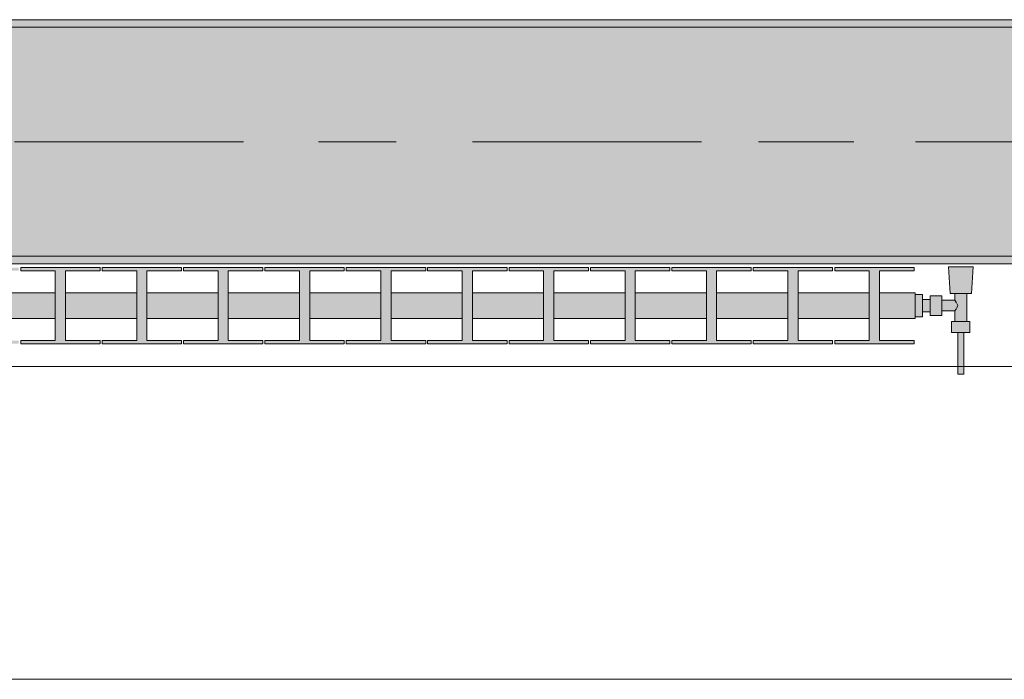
# Model space of a CAD drawing. Header units: metres. Extents: x -3.6 to 84.5, y -11 to 16.8.
# Tile 44 of 256: x 12.787 to 14.077, y -0.155 to 0.71. Entities that reach past the tile are written whole.
import ezdxf

# ---------------------------------------------------------------- set-up
doc = ezdxf.new("R2010")
doc.units = ezdxf.units.M
doc.header["$MEASUREMENT"] = 0
doc.linetypes.add('Achse', pattern=[0.2, 0.1, -0.05, 0, -0.05])
doc.linetypes.add('Strichlinie doppelt', pattern=[0.546806, 0.264583, -0.105833, 0.070556, -0.105833])
for name, color, linetype in [('451 - Universal.Achsen Raster', 7, 'Continuous'), ('604 - Struktur.Wand Aussen', 7, 'Continuous'), ('608 - Struktur.Träger', 7, 'Continuous'), ('801 - HKLSE.Heizung_ Klima_ Lüftung', 7, 'Continuous')]:
    doc.layers.add(name, color=color, linetype=linetype)
pattern_1 = [(45, (0, 0), (-0.01767767, 0.01767767), [0, -0.025])]

msp = doc.modelspace()

# ---------------------------------------------------------------- hatches: boundary and pattern name
at = {"layer": '608 - Struktur.Träger', "linetype": 'Continuous', "lineweight": 0, "true_color": 0x000000}
h = msp.add_hatch(dxfattribs=at)
h.set_pattern_fill('Gips_0001', color=18, style=0, pattern_type=2)
h.set_pattern_definition(pattern_1)
h.paths.add_polyline_path([(11.49, 0.71), (11.49, 0.7), (14.77, 0.7), (14.77, 0.71)])
h = msp.add_hatch(dxfattribs=at)
h.set_pattern_fill('Beton__Stahlbeton_0001', color=18, style=0, pattern_type=2)
h.set_pattern_definition([(45, (0, 0), (-0.08485281, 0.08485281), []), (45, (-0.04243, 0.04243), (-0.08485281, 0.08485281), [0.09, -0.03])])
h.paths.add_polyline_path([(0.69, 0.7), (0.38, 0.7), (0.38, 0.4), (0.69, 0.4), (3.97, 0.4), (4.29, 0.4), (7.57, 0.4), (7.89, 0.4), (11.17, 0.4), (11.49, 0.4), (14.77, 0.4), (15.09, 0.4), (18.37, 0.4), (18.69, 0.4), (21.97, 0.4), (22.29, 0.4), (25.57, 0.4), (25.89, 0.4), (29.17, 0.4), (29.49, 0.4), (32.77, 0.4), (33.09, 0.4), (36.37, 0.4), (36.69, 0.4), (39.97, 0.4), (40.29, 0.4), (43.57, 0.4), (43.89, 0.4), (47.17, 0.4), (47.49, 0.4), (50.77, 0.4), (51.09, 0.4), (51.8, 0.4), (51.97, 0.4), (54.37, 0.4), (54.69, 0.4), (57.97, 0.4), (58.29, 0.4), (61.57, 0.4), (61.88, 0.4), (61.88, 0.7), (61.57, 0.7), (58.29, 0.7), (57.97, 0.7), (54.69, 0.7), (54.37, 0.7), (51.97, 0.7), (51.8, 0.7), (51.09, 0.7), (50.77, 0.7), (47.49, 0.7), (47.17, 0.7), (43.89, 0.7), (43.57, 0.7), (40.29, 0.7), (39.935, 0.7), (36.69, 0.7), (36.37, 0.7), (33.09, 0.7), (32.77, 0.7), (29.49, 0.7), (29.17, 0.7), (25.89, 0.7), (25.57, 0.7), (22.29, 0.7), (21.97, 0.7), (18.69, 0.7), (18.37, 0.7), (15.09, 0.7), (14.77, 0.7), (11.49, 0.7), (11.17, 0.7), (7.89, 0.7), (7.57, 0.7), (4.29, 0.7), (3.97, 0.7)])
h = msp.add_hatch(dxfattribs=at)
h.set_pattern_fill('Gips_0001', color=18, style=0, pattern_type=2)
h.set_pattern_definition(pattern_1)
h.paths.add_polyline_path([(11.49, 0.4), (11.49, 0.39), (14.77, 0.39), (14.77, 0.4)])
at = {"layer": '801 - HKLSE.Heizung_ Klima_ Lüftung', "linetype": 'Continuous', "lineweight": 0, "true_color": 0x3a3a3a}
for points in [[(13.96, 0.3183), (13.96, 0.3517), (13.9133, 0.3517), (13.9133, 0.3808), (13.9587, 0.3808), (13.9587, 0.385), (13.8547, 0.385), (13.8547, 0.3808), (13.9, 0.3808), (13.9, 0.3517), (13.8067, 0.3517), (13.8067, 0.3808), (13.852, 0.3808), (13.852, 0.385), (13.748, 0.385), (13.748, 0.3808), (13.7933, 0.3808), (13.7933, 0.3517), (13.7, 0.3517), (13.7, 0.3808), (13.7453, 0.3808), (13.7453, 0.385), (13.6413, 0.385), (13.6413, 0.3808), (13.6867, 0.3808), (13.6867, 0.3517), (13.5933, 0.3517), (13.5933, 0.3808), (13.6387, 0.3808), (13.6387, 0.385), (13.5347, 0.385), (13.5347, 0.3808), (13.58, 0.3808), (13.58, 0.3517), (13.4867, 0.3517), (13.4867, 0.3808), (13.532, 0.3808), (13.532, 0.385), (13.428, 0.385), (13.428, 0.3808), (13.4733, 0.3808), (13.4733, 0.3517), (13.38, 0.3517), (13.38, 0.3808), (13.4253, 0.3808), (13.4253, 0.385), (13.3213, 0.385), (13.3213, 0.3808), (13.3667, 0.3808), (13.3667, 0.3517), (13.2733, 0.3517), (13.2733, 0.3808), (13.3187, 0.3808), (13.3187, 0.385), (13.2147, 0.385), (13.2147, 0.3808), (13.26, 0.3808), (13.26, 0.3517), (13.1667, 0.3517), (13.1667, 0.3808), (13.212, 0.3808), (13.212, 0.385), (13.108, 0.385), (13.108, 0.3808), (13.1533, 0.3808), (13.1533, 0.3517), (13.06, 0.3517), (13.06, 0.3808), (13.1053, 0.3808), (13.1053, 0.385), (13.0013, 0.385), (13.0013, 0.3808), (13.0467, 0.3808), (13.0467, 0.3517), (12.9533, 0.3517), (12.9533, 0.3808), (12.9987, 0.3808), (12.9987, 0.385), (12.8947, 0.385), (12.8947, 0.3808), (12.94, 0.3808), (12.94, 0.3517), (12.8467, 0.3517), (12.8467, 0.3808), (12.892, 0.3808), (12.892, 0.385), (12.788, 0.385), (12.788, 0.3808), (12.8333, 0.3808), (12.8333, 0.3517), (12.74, 0.3517), (12.74, 0.3808), (12.7853, 0.3808), (12.7853, 0.385), (12.6813, 0.385), (12.6813, 0.3808), (12.7267, 0.3808), (12.7267, 0.3517), (12.6333, 0.3517), (12.6333, 0.3808), (12.6787, 0.3808), (12.6787, 0.385), (12.5747, 0.385), (12.5747, 0.3808), (12.62, 0.3808), (12.62, 0.3517), (12.5267, 0.3517), (12.5267, 0.3808), (12.572, 0.3808), (12.572, 0.385), (12.468, 0.385), (12.468, 0.3808), (12.5133, 0.3808), (12.5133, 0.3517), (12.42, 0.3517), (12.42, 0.3808), (12.4653, 0.3808), (12.4653, 0.385), (12.3613, 0.385), (12.3613, 0.3808), (12.4067, 0.3808), (12.4067, 0.3517), (12.36, 0.3517), (12.36, 0.3183), (12.4067, 0.3183), (12.4067, 0.2892), (12.3613, 0.2892), (12.3613, 0.285), (12.4653, 0.285), (12.4653, 0.2892), (12.42, 0.2892), (12.42, 0.3183), (12.5133, 0.3183), (12.5133, 0.2892), (12.468, 0.2892), (12.468, 0.285), (12.572, 0.285), (12.572, 0.2892), (12.5267, 0.2892), (12.5267, 0.3183), (12.62, 0.3183), (12.62, 0.2892), (12.5747, 0.2892), (12.5747, 0.285), (12.6787, 0.285), (12.6787, 0.2892), (12.6333, 0.2892), (12.6333, 0.3183), (12.7267, 0.3183), (12.7267, 0.2892), (12.6813, 0.2892), (12.6813, 0.285), (12.7853, 0.285), (12.7853, 0.2892), (12.74, 0.2892), (12.74, 0.3183), (12.8333, 0.3183), (12.8333, 0.2892), (12.788, 0.2892), (12.788, 0.285), (12.892, 0.285), (12.892, 0.2892), (12.8467, 0.2892), (12.8467, 0.3183), (12.94, 0.3183), (12.94, 0.2892), (12.8947, 0.2892), (12.8947, 0.285), (12.9987, 0.285), (12.9987, 0.2892), (12.9533, 0.2892), (12.9533, 0.3183), (13.0467, 0.3183), (13.0467, 0.2892), (13.0013, 0.2892), (13.0013, 0.285), (13.1053, 0.285), (13.1053, 0.2892), (13.06, 0.2892), (13.06, 0.3183), (13.1533, 0.3183), (13.1533, 0.2892), (13.108, 0.2892), (13.108, 0.285), (13.212, 0.285), (13.212, 0.2892), (13.1667, 0.2892), (13.1667, 0.3183), (13.26, 0.3183), (13.26, 0.2892), (13.2147, 0.2892), (13.2147, 0.285), (13.3187, 0.285), (13.3187, 0.2892), (13.2733, 0.2892), (13.2733, 0.3183), (13.3667, 0.3183), (13.3667, 0.2892), (13.3213, 0.2892), (13.3213, 0.285), (13.4253, 0.285), (13.4253, 0.2892), (13.38, 0.2892), (13.38, 0.3183), (13.4733, 0.3183), (13.4733, 0.2892), (13.428, 0.2892), (13.428, 0.285), (13.532, 0.285), (13.532, 0.2892), (13.4867, 0.2892), (13.4867, 0.3183), (13.58, 0.3183), (13.58, 0.2892), (13.5347, 0.2892), (13.5347, 0.285), (13.6387, 0.285), (13.6387, 0.2892), (13.5933, 0.2892), (13.5933, 0.3183), (13.6867, 0.3183), (13.6867, 0.2892), (13.6413, 0.2892), (13.6413, 0.285), (13.7453, 0.285), (13.7453, 0.2892), (13.7, 0.2892), (13.7, 0.3183), (13.7933, 0.3183), (13.7933, 0.2892), (13.748, 0.2892), (13.748, 0.285), (13.852, 0.285), (13.852, 0.2892), (13.8067, 0.2892), (13.8067, 0.3183), (13.9, 0.3183), (13.9, 0.2892), (13.8547, 0.2892), (13.8547, 0.285), (13.9587, 0.285), (13.9587, 0.2892), (13.9133, 0.2892), (13.9133, 0.3183)], [(13.96, 0.3497), (13.96, 0.3203), (13.97, 0.3203), (13.97, 0.327), (13.98, 0.327), (13.98, 0.322), (13.995, 0.322), (13.995, 0.328), (14.012, 0.328), (14.012, 0.314), (14.008, 0.314), (14.008, 0.3), (14.016, 0.3), (14.016, 0.245), (14.024, 0.245), (14.024, 0.3), (14.032, 0.3), (14.032, 0.314), (14.028, 0.314), (14.028, 0.351), (14.034, 0.351), (14.036, 0.386), (14.004, 0.386), (14.006, 0.351), (14.012, 0.351), (14.012, 0.342), (13.995, 0.342), (13.995, 0.348), (13.98, 0.348), (13.98, 0.343), (13.97, 0.343), (13.97, 0.3497)]]:
    msp.add_hatch(color=250, dxfattribs=at).paths.add_polyline_path(points)

# ---------------------------------------------------------------- linework, layer by layer
at = {"layer": '451 - Universal.Achsen Raster', "color": 160, "linetype": 'Strichlinie doppelt', "lineweight": 9, "true_color": 0x3232ff}
msp.add_line((64.935, 0.55), (-3.175, 0.55), dxfattribs=at)
at = {"layer": '604 - Struktur.Wand Aussen', "color": 7, "linetype": 'Continuous', "lineweight": 13}
for p, q in [((14.32, 0.255), (11.92, 0.255)), ((11.92, -0.155), (14.32, -0.155))]:
    msp.add_line(p, q, dxfattribs=at)
at = {"layer": '608 - Struktur.Träger', "color": 7, "linetype": 'Continuous', "lineweight": 13}
for p, q in [((0.38, 0.71), (61.88, 0.71)), ((14.77, 0.7), (11.49, 0.7)), ((0.38, 0.39), (61.88, 0.39))]:
    msp.add_line(p, q, dxfattribs=at)
at = {"layer": '608 - Struktur.Träger', "color": 7, "linetype": 'Continuous', "lineweight": 5}
for p, q in [((14.77, 0.71), (11.49, 0.71)), ((14.77, 0.39), (11.49, 0.39))]:
    msp.add_line(p, q, dxfattribs=at)
at = {"layer": '608 - Struktur.Träger', "color": 7, "linetype": 'Achse', "lineweight": 9}
msp.add_line((0.38, 0.55), (61.88, 0.55), dxfattribs=at)
at = {"layer": '608 - Struktur.Träger', "color": 7, "linetype": 'Continuous', "lineweight": 13, "flags": 128}
msp.add_lwpolyline([(18.69, 0.4), (18.37, 0.4), (15.09, 0.4), (14.77, 0.4), (11.49, 0.4), (11.17, 0.4), (7.89, 0.4), (7.57, 0.4), (4.29, 0.4), (3.97, 0.4), (0.69, 0.4), (0.38, 0.4)], dxfattribs=at)
at = {"layer": '801 - HKLSE.Heizung_ Klima_ Lüftung', "color": 7, "linetype": 'Continuous', "lineweight": 5, "true_color": 0xebebeb}
for p, q in [((12.892, 0.385), (12.788, 0.385)), ((12.892, 0.385), (12.788, 0.385)), ((12.788, 0.385), (12.788, 0.3808)), ((12.788, 0.3808), (12.8333, 0.3808)), ((12.8333, 0.3808), (12.8333, 0.2892)), ((12.8467, 0.2892), (12.8467, 0.3808)), ((12.8467, 0.3808), (12.892, 0.3808)), ((12.892, 0.3808), (12.892, 0.385)), ((12.9987, 0.385), (12.8947, 0.385)), ((12.9987, 0.385), (12.8947, 0.385)), ((12.8947, 0.385), (12.8947, 0.3808)), ((12.8947, 0.3808), (12.94, 0.3808)), ((12.94, 0.3808), (12.94, 0.2892)), ((12.9533, 0.2892), (12.9533, 0.3808)), ((12.9533, 0.3808), (12.9987, 0.3808)), ((12.9987, 0.3808), (12.9987, 0.385)), ((12.9987, 0.3808), (12.9987, 0.385)), ((13.1053, 0.385), (13.0013, 0.385)), ((13.0013, 0.385), (13.0013, 0.3808)), ((13.1053, 0.385), (13.0013, 0.385)), ((13.0013, 0.385), (13.0013, 0.3808)), ((13.0013, 0.3808), (13.0467, 0.3808)), ((13.0467, 0.3808), (13.0467, 0.2892)), ((13.06, 0.2892), (13.06, 0.3808)), ((13.06, 0.3808), (13.1053, 0.3808)), ((13.1053, 0.3808), (13.1053, 0.385)), ((13.212, 0.385), (13.108, 0.385)), ((13.108, 0.385), (13.108, 0.3808)), ((13.212, 0.385), (13.108, 0.385)), ((13.108, 0.385), (13.108, 0.3808)), ((13.108, 0.3808), (13.1533, 0.3808)), ((13.1533, 0.3808), (13.1533, 0.2892)), ((13.1667, 0.2892), (13.1667, 0.3808)), ((13.1667, 0.3808), (13.212, 0.3808)), ((13.212, 0.3808), (13.212, 0.385)), ((13.3187, 0.385), (13.2147, 0.385)), ((13.3187, 0.385), (13.2147, 0.385)), ((13.2147, 0.385), (13.2147, 0.3808)), ((13.2147, 0.3808), (13.26, 0.3808)), ((13.26, 0.3808), (13.26, 0.2892)), ((13.2733, 0.2892), (13.2733, 0.3808)), ((13.2733, 0.3808), (13.3187, 0.3808)), ((13.3187, 0.3808), (13.3187, 0.385)), ((13.3187, 0.3808), (13.3187, 0.385)), ((13.4253, 0.385), (13.3213, 0.385)), ((13.4253, 0.385), (13.3213, 0.385)), ((13.3213, 0.385), (13.3213, 0.3808)), ((13.3213, 0.3808), (13.3667, 0.3808)), ((13.3667, 0.3808), (13.3667, 0.2892)), ((13.38, 0.2892), (13.38, 0.3808)), ((13.38, 0.3808), (13.4253, 0.3808)), ((13.4253, 0.3808), (13.4253, 0.385)), ((13.532, 0.385), (13.428, 0.385)), ((13.428, 0.385), (13.428, 0.3808)), ((13.532, 0.385), (13.428, 0.385)), ((13.428, 0.385), (13.428, 0.3808)), ((13.428, 0.3808), (13.4733, 0.3808)), ((13.4733, 0.3808), (13.4733, 0.2892)), ((13.4867, 0.2892), (13.4867, 0.3808)), ((13.4867, 0.3808), (13.532, 0.3808)), ((13.532, 0.3808), (13.532, 0.385)), ((13.532, 0.3808), (13.532, 0.385)), ((13.6387, 0.385), (13.5347, 0.385)), ((13.6387, 0.385), (13.5347, 0.385)), ((13.5347, 0.385), (13.5347, 0.3808)), ((13.5347, 0.3808), (13.58, 0.3808)), ((13.58, 0.3808), (13.58, 0.2892)), ((13.5933, 0.2892), (13.5933, 0.3808)), ((13.5933, 0.3808), (13.6387, 0.3808)), ((13.6387, 0.3808), (13.6387, 0.385)), ((13.7453, 0.385), (13.6413, 0.385)), ((13.6413, 0.385), (13.6413, 0.3808)), ((13.7453, 0.385), (13.6413, 0.385)), ((13.6413, 0.385), (13.6413, 0.3808)), ((13.6413, 0.3808), (13.6867, 0.3808)), ((13.6867, 0.3808), (13.6867, 0.2892)), ((13.7, 0.2892), (13.7, 0.3808)), ((13.7, 0.3808), (13.7453, 0.3808)), ((13.7453, 0.3808), (13.7453, 0.385)), ((13.852, 0.385), (13.748, 0.385)), ((13.748, 0.385), (13.748, 0.3808)), ((13.852, 0.385), (13.748, 0.385)), ((13.748, 0.385), (13.748, 0.3808)), ((13.748, 0.3808), (13.7933, 0.3808)), ((13.7933, 0.3808), (13.7933, 0.2892)), ((13.8067, 0.2892), (13.8067, 0.3808)), ((13.8067, 0.3808), (13.852, 0.3808)), ((13.852, 0.3808), (13.852, 0.385)), ((13.852, 0.3808), (13.852, 0.385)), ((13.9587, 0.385), (13.8547, 0.385)), ((13.9587, 0.385), (13.8547, 0.385)), ((13.8547, 0.385), (13.8547, 0.3808)), ((13.8547, 0.3808), (13.9, 0.3808)), ((13.9, 0.3808), (13.9, 0.2892)), ((13.9133, 0.2892), (13.9133, 0.3808)), ((13.9133, 0.3808), (13.9587, 0.3808)), ((13.9587, 0.3808), (13.9587, 0.385)), ((13.9587, 0.3808), (13.9587, 0.385)), ((14.0087, 0.386), (14.004, 0.386)), ((14.004, 0.386), (14.0087, 0.386)), ((14.006, 0.351), (14.004, 0.386)), ((14.0087, 0.386), (14.02, 0.386)), ((14.02, 0.386), (14.0087, 0.386)), ((14.02, 0.386), (14.0313, 0.386)), ((14.0313, 0.386), (14.02, 0.386)), ((14.0313, 0.386), (14.036, 0.386)), ((14.036, 0.386), (14.0313, 0.386)), ((14.034, 0.351), (14.036, 0.386)), ((12.8333, 0.3517), (12.74, 0.3517)), ((12.94, 0.3517), (12.8467, 0.3517)), ((13.0467, 0.3517), (12.9533, 0.3517)), ((13.1533, 0.3517), (13.06, 0.3517)), ((13.26, 0.3517), (13.1667, 0.3517)), ((13.3667, 0.3517), (13.2733, 0.3517)), ((13.4733, 0.3517), (13.38, 0.3517)), ((13.58, 0.3517), (13.4867, 0.3517)), ((13.6867, 0.3517), (13.5933, 0.3517)), ((13.7933, 0.3517), (13.7, 0.3517)), ((13.9, 0.3517), (13.8067, 0.3517)), ((13.96, 0.3517), (13.9133, 0.3517)), ((13.96, 0.3468), (13.96, 0.3517)), ((13.97, 0.3497), (13.96, 0.3497)), ((13.97, 0.3497), (13.96, 0.3497)), ((13.97, 0.3497), (13.96, 0.3497)), ((13.97, 0.3497), (13.96, 0.3497)), ((13.97, 0.335), (13.97, 0.3497)), ((13.97, 0.335), (13.97, 0.3497)), ((14.006, 0.351), (14.0101, 0.351)), ((14.0101, 0.351), (14.02, 0.351)), ((14.012, 0.342), (14.012, 0.351)), ((14.02, 0.351), (14.0299, 0.351)), ((14.028, 0.314), (14.028, 0.351)), ((14.0299, 0.351), (14.034, 0.351)), ((13.96, 0.335), (13.96, 0.3468)), ((13.97, 0.3407), (13.97, 0.343)), ((13.98, 0.343), (13.97, 0.343)), ((13.97, 0.335), (13.97, 0.3407)), ((13.98, 0.3415), (13.98, 0.348)), ((13.995, 0.348), (13.98, 0.348)), ((13.98, 0.3285), (13.98, 0.3415)), ((13.995, 0.3415), (13.995, 0.348)), ((14.012, 0.342), (13.995, 0.342)), ((13.995, 0.3285), (13.995, 0.3415)), ((14.0137, 0.3399), (14.012, 0.342)), ((14.0142, 0.3389), (14.0137, 0.3399)), ((14.0161, 0.335), (14.0147, 0.3379)), ((13.96, 0.3232), (13.96, 0.335)), ((13.96, 0.3183), (13.96, 0.3232)), ((13.97, 0.3203), (13.97, 0.335)), ((13.97, 0.3203), (13.97, 0.335)), ((13.97, 0.3293), (13.97, 0.335)), ((13.97, 0.327), (13.97, 0.3293)), ((13.98, 0.327), (13.97, 0.327)), ((13.98, 0.322), (13.98, 0.3285)), ((13.995, 0.322), (13.995, 0.3285)), ((14.012, 0.328), (13.995, 0.328)), ((14.012, 0.328), (14.0137, 0.3301)), ((14.012, 0.314), (14.012, 0.328)), ((14.0137, 0.3301), (14.0142, 0.3311)), ((14.0147, 0.3321), (14.0161, 0.335)), ((12.8333, 0.3183), (12.74, 0.3183)), ((12.94, 0.3183), (12.8467, 0.3183)), ((13.0467, 0.3183), (12.9533, 0.3183)), ((13.1533, 0.3183), (13.06, 0.3183)), ((13.26, 0.3183), (13.1667, 0.3183)), ((13.3667, 0.3183), (13.2733, 0.3183)), ((13.4733, 0.3183), (13.38, 0.3183)), ((13.58, 0.3183), (13.4867, 0.3183)), ((13.6867, 0.3183), (13.5933, 0.3183)), ((13.7933, 0.3183), (13.7, 0.3183)), ((13.9, 0.3183), (13.8067, 0.3183)), ((13.96, 0.3183), (13.9133, 0.3183)), ((13.97, 0.3203), (13.96, 0.3203)), ((13.97, 0.3203), (13.96, 0.3203)), ((13.995, 0.322), (13.98, 0.322)), ((14.008, 0.314), (14.014, 0.314)), ((14.008, 0.3), (14.008, 0.314)), ((14.014, 0.314), (14.026, 0.314)), ((14.026, 0.314), (14.032, 0.314)), ((14.032, 0.3), (14.032, 0.314)), ((14.008, 0.3), (14.014, 0.3)), ((14.014, 0.3), (14.026, 0.3)), ((14.016, 0.245), (14.016, 0.3)), ((14.016, 0.3), (14.0172, 0.3)), ((14.0172, 0.3), (14.02, 0.3)), ((14.02, 0.3), (14.0228, 0.3)), ((14.0228, 0.3), (14.024, 0.3)), ((14.024, 0.245), (14.024, 0.3)), ((14.026, 0.3), (14.032, 0.3)), ((12.8333, 0.2892), (12.788, 0.2892)), ((12.788, 0.2892), (12.788, 0.285)), ((12.788, 0.285), (12.892, 0.285)), ((12.892, 0.2892), (12.8467, 0.2892)), ((12.892, 0.285), (12.892, 0.2892)), ((12.94, 0.2892), (12.8947, 0.2892)), ((12.8947, 0.2892), (12.8947, 0.285)), ((12.8947, 0.285), (12.9987, 0.285)), ((12.9987, 0.2892), (12.9533, 0.2892)), ((12.9987, 0.285), (12.9987, 0.2892)), ((12.9987, 0.285), (12.9987, 0.2892)), ((13.0013, 0.2892), (13.0013, 0.285)), ((13.0467, 0.2892), (13.0013, 0.2892)), ((13.0013, 0.2892), (13.0013, 0.285)), ((13.0013, 0.285), (13.1053, 0.285)), ((13.1053, 0.2892), (13.06, 0.2892)), ((13.1053, 0.285), (13.1053, 0.2892)), ((13.108, 0.2892), (13.108, 0.285)), ((13.1533, 0.2892), (13.108, 0.2892)), ((13.108, 0.2892), (13.108, 0.285)), ((13.108, 0.285), (13.212, 0.285)), ((13.212, 0.2892), (13.1667, 0.2892)), ((13.212, 0.285), (13.212, 0.2892)), ((13.26, 0.2892), (13.2147, 0.2892)), ((13.2147, 0.2892), (13.2147, 0.285)), ((13.2147, 0.285), (13.3187, 0.285)), ((13.3187, 0.2892), (13.2733, 0.2892)), ((13.3187, 0.285), (13.3187, 0.2892)), ((13.3187, 0.285), (13.3187, 0.2892)), ((13.3667, 0.2892), (13.3213, 0.2892)), ((13.3213, 0.2892), (13.3213, 0.285)), ((13.3213, 0.285), (13.4253, 0.285)), ((13.4253, 0.2892), (13.38, 0.2892)), ((13.4253, 0.285), (13.4253, 0.2892)), ((13.428, 0.2892), (13.428, 0.285)), ((13.4733, 0.2892), (13.428, 0.2892)), ((13.428, 0.2892), (13.428, 0.285)), ((13.428, 0.285), (13.532, 0.285)), ((13.532, 0.2892), (13.4867, 0.2892)), ((13.532, 0.285), (13.532, 0.2892)), ((13.532, 0.285), (13.532, 0.2892)), ((13.58, 0.2892), (13.5347, 0.2892)), ((13.5347, 0.2892), (13.5347, 0.285)), ((13.5347, 0.285), (13.6387, 0.285)), ((13.6387, 0.2892), (13.5933, 0.2892)), ((13.6387, 0.285), (13.6387, 0.2892)), ((13.6413, 0.2892), (13.6413, 0.285)), ((13.6867, 0.2892), (13.6413, 0.2892)), ((13.6413, 0.2892), (13.6413, 0.285)), ((13.6413, 0.285), (13.7453, 0.285)), ((13.7453, 0.2892), (13.7, 0.2892)), ((13.7453, 0.285), (13.7453, 0.2892)), ((13.748, 0.2892), (13.748, 0.285)), ((13.7933, 0.2892), (13.748, 0.2892)), ((13.748, 0.2892), (13.748, 0.285)), ((13.748, 0.285), (13.852, 0.285)), ((13.852, 0.2892), (13.8067, 0.2892)), ((13.852, 0.285), (13.852, 0.2892)), ((13.852, 0.285), (13.852, 0.2892)), ((13.9, 0.2892), (13.8547, 0.2892)), ((13.8547, 0.2892), (13.8547, 0.285)), ((13.8547, 0.285), (13.9587, 0.285)), ((13.9587, 0.2892), (13.9133, 0.2892)), ((13.9587, 0.285), (13.9587, 0.2892)), ((13.9587, 0.285), (13.9587, 0.2892)), ((14.016, 0.245), (14.0172, 0.245)), ((14.0172, 0.245), (14.02, 0.245)), ((14.02, 0.245), (14.0228, 0.245)), ((14.0228, 0.245), (14.024, 0.245))]:
    msp.add_line(p, q, dxfattribs=at)

doc.saveas('drawing.dxf')
